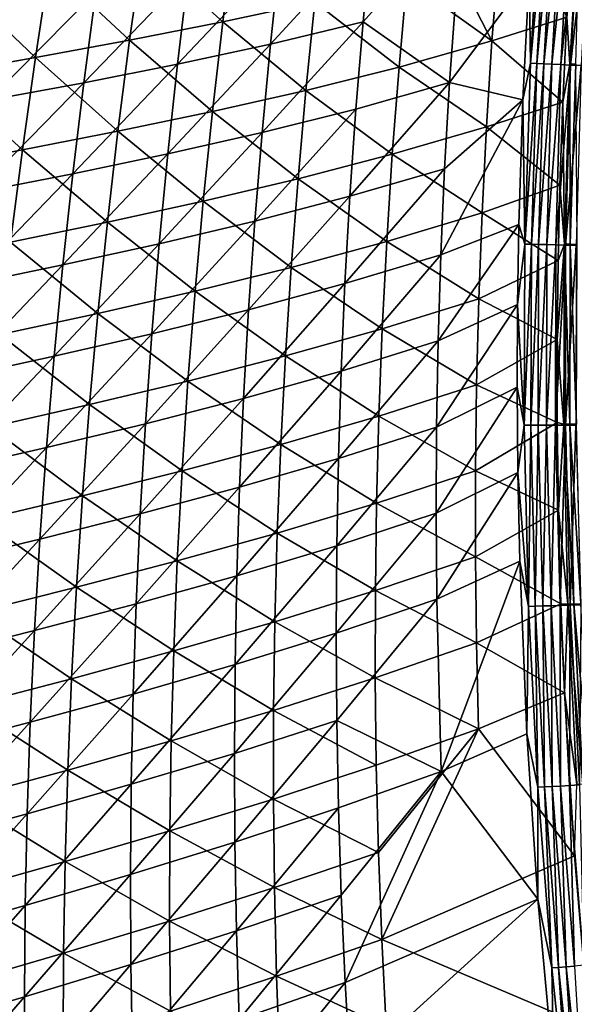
# Model space of a CAD drawing. Header units: metres. Extents: x 0 to 1400, y -1400 to 0.
# Tile 38 of 256: x 162 to 202, y -760 to -688. Entities that reach past the tile are written whole.
import ezdxf

# ---------------------------------------------------------------- set-up
doc = ezdxf.new("R2010")
doc.units = ezdxf.units.M

msp = doc.modelspace()

# ---------------------------------------------------------------- linework, layer by layer
at = {"layer": 'None'}
for points in [[(196.198151, -689.168701, -450.651093), (197.232437, -676.629211, -450.695526), (190.627274, -678.369507, -422.379791)], [(201.662872, -687.445618, -473.470703), (197.232437, -676.629211, -450.695526), (196.198151, -689.168701, -450.651093)], [(199.00943, -690.792419, -475.750397), (198.906662, -684.459351, -474.093994), (199.769638, -677.598389, -475.475281)], [(199.00943, -690.792419, -475.750397), (199.769638, -677.598389, -475.475281), (200.220947, -677.633911, -477.005432)], [(199.469894, -690.816162, -477.268433), (199.00943, -690.792419, -475.750397), (200.220947, -677.633911, -477.005432)], [(200.220947, -677.633911, -477.005432), (200.736618, -677.6745, -478.517365), (199.469894, -690.816162, -477.268433)], [(200.736618, -677.6745, -478.517365), (199.993942, -690.843323, -478.767975), (199.469894, -690.816162, -477.268433)], [(199.993942, -690.843323, -478.767975), (200.736618, -677.6745, -478.517365), (201.315414, -677.720093, -480.007935)], [(200.580368, -690.873657, -480.245941), (199.993942, -690.843323, -478.767975), (201.315414, -677.720093, -480.007935)], [(201.315414, -677.720093, -480.007935), (201.956192, -677.770569, -481.47406), (200.580368, -690.873657, -480.245941)], [(202.660141, -677.746582, -474.683868), (201.662872, -687.445618, -473.470703), (201.896347, -690.865906, -474.937317)], [(202.660141, -677.746582, -474.683868), (201.896347, -690.865906, -474.937317), (202.320389, -690.887817, -476.335602)], [(190.627274, -678.369507, -422.379791), (189.980637, -684.724548, -422.351868), (196.198151, -689.168701, -450.651093)], [(200.580368, -690.873657, -480.245941), (201.956192, -677.770569, -481.47406), (201.227982, -690.907288, -481.69931)], [(201.227982, -690.907288, -481.69931), (201.956192, -677.770569, -481.47406), (202.657761, -677.825806, -482.912537)], [(201.227982, -690.907288, -481.69931), (202.657761, -677.825806, -482.912537), (201.935623, -690.944031, -483.125)], [(201.935623, -690.944031, -483.125), (202.657761, -677.825806, -482.912537), (203.418915, -677.885803, -484.320313)], [(201.935623, -690.944031, -483.125), (203.418915, -677.885803, -484.320313), (202.702072, -690.983826, -484.519928)], [(193.090103, -692.226379, -451.415649), (186.785812, -687.784058, -423.115479), (194.032959, -679.675659, -451.437195)], [(186.785812, -687.784058, -423.115479), (187.386307, -681.423584, -423.131714), (194.032959, -679.675659, -451.437195)], [(194.032959, -679.675659, -451.437195), (198.906662, -684.459351, -474.093994), (193.090103, -692.226379, -451.415649)], [(176.543274, -687.796753, -365.875214), (177.379028, -681.262207, -365.911621), (170.682236, -682.505371, -337.743347)], [(183.278961, -686.342529, -394.090302), (177.379028, -681.262207, -365.911621), (176.543274, -687.796753, -365.875214)], [(180.029999, -689.414856, -394.813782), (187.386307, -681.423584, -423.131714), (186.785812, -687.784058, -423.115479)], [(180.72316, -682.965027, -394.834991), (187.386307, -681.423584, -423.131714), (180.029999, -689.414856, -394.813782)], [(169.748398, -689.132446, -337.703949), (170.682236, -682.505371, -337.743347), (163.905106, -683.672241, -309.625427)], [(176.543274, -687.796753, -365.875214), (170.682236, -682.505371, -337.743347), (169.748398, -689.132446, -337.703949)], [(173.238663, -690.883179, -366.556671), (174.027115, -684.342102, -366.582001), (180.72316, -682.965027, -394.834991)], [(173.238663, -690.883179, -366.556671), (180.72316, -682.965027, -394.834991), (180.029999, -689.414856, -394.813782)], [(157.023758, -684.807312, -281.562927), (162.87146, -690.393982, -309.583923), (163.905106, -683.672241, -309.625427)], [(163.905106, -683.672241, -309.625427), (162.87146, -690.393982, -309.583923), (169.748398, -689.132446, -337.703949)], [(162.87146, -690.393982, -309.583923), (157.023758, -684.807312, -281.562927), (155.889084, -691.626099, -281.520233)], [(166.394272, -692.232056, -338.372375), (174.027115, -684.342102, -366.582001), (173.238663, -690.883179, -366.556671)], [(166.394272, -692.232056, -338.372375), (167.28006, -685.597717, -338.400818), (174.027115, -684.342102, -366.582001)], [(189.413284, -691.084778, -422.323975), (189.980637, -684.724548, -422.351868), (183.278961, -686.342529, -394.090302)], [(196.198151, -689.168701, -450.651093), (189.980637, -684.724548, -422.351868), (189.413284, -691.084778, -422.323975)], [(198.906662, -684.459351, -474.093994), (198.453247, -693.471741, -474.291931), (193.090103, -692.226379, -451.415649)], [(198.453247, -693.471741, -474.291931), (198.906662, -684.459351, -474.093994), (199.00943, -690.792419, -475.750397)], [(159.472519, -693.506897, -310.261353), (167.28006, -685.597717, -338.400818), (166.394272, -692.232056, -338.372375)], [(159.472519, -693.506897, -310.261353), (160.45723, -686.777161, -310.291809), (167.28006, -685.597717, -338.400818)], [(182.618973, -692.792847, -394.057709), (183.278961, -686.342529, -394.090302), (176.543274, -687.796753, -365.875214)], [(189.413284, -691.084778, -422.323975), (183.278961, -686.342529, -394.090302), (182.618973, -692.792847, -394.057709)], [(175.787933, -694.33905, -365.838806), (176.543274, -687.796753, -365.875214), (169.748398, -689.132446, -337.703949)], [(182.618973, -692.792847, -394.057709), (176.543274, -687.796753, -365.875214), (175.787933, -694.33905, -365.838806)], [(179.417282, -695.871887, -394.792603), (180.029999, -689.414856, -394.813782), (186.785812, -687.784058, -423.115479)], [(186.785812, -687.784058, -423.115479), (186.265198, -694.150391, -423.099152), (179.417282, -695.871887, -394.792603)], [(186.265198, -694.150391, -423.099152), (186.785812, -687.784058, -423.115479), (193.090103, -692.226379, -451.415649)], [(201.366959, -693.639221, -473.59671), (201.662872, -687.445618, -473.470703), (196.198151, -689.168701, -450.651093)], [(201.662872, -687.445618, -473.470703), (201.366959, -693.639221, -473.59671), (201.896347, -690.865906, -474.937317)], [(162.87146, -690.393982, -309.583923), (168.895401, -695.768799, -337.664581), (169.748398, -689.132446, -337.703949)], [(169.748398, -689.132446, -337.703949), (168.895401, -695.768799, -337.664581), (175.787933, -694.33905, -365.838806)], [(195.799057, -695.443909, -450.628876), (196.198151, -689.168701, -450.651093), (189.413284, -691.084778, -422.323975)], [(201.366959, -693.639221, -473.59671), (196.198151, -689.168701, -450.651093), (195.799057, -695.443909, -450.628876)], [(172.531128, -697.433044, -366.531433), (180.029999, -689.414856, -394.813782), (179.417282, -695.871887, -394.792603)], [(180.029999, -689.414856, -394.813782), (172.531128, -697.433044, -366.531433), (173.238663, -690.883179, -366.556671)], [(161.919052, -697.126709, -309.542419), (162.87146, -690.393982, -309.583923), (155.889084, -691.626099, -281.520233)], [(168.895401, -695.768799, -337.664581), (162.87146, -690.393982, -309.583923), (161.919052, -697.126709, -309.542419)], [(165.589798, -698.876831, -338.344116), (166.394272, -692.232056, -338.372375), (173.238663, -690.883179, -366.556671)], [(172.531128, -697.433044, -366.531433), (165.589798, -698.876831, -338.344116), (173.238663, -690.883179, -366.556671)], [(188.925461, -697.44928, -422.296112), (189.413284, -691.084778, -422.323975), (182.618973, -692.792847, -394.057709)], [(195.799057, -695.443909, -450.628876), (189.413284, -691.084778, -422.323975), (188.925461, -697.44928, -422.296112)], [(198.606857, -704.006836, -476.025726), (198.453247, -693.471741, -474.291931), (199.00943, -690.792419, -475.750397)], [(198.606857, -704.006836, -476.025726), (199.00943, -690.792419, -475.750397), (199.469894, -690.816162, -477.268433)], [(199.07605, -704.01825, -477.531555), (198.606857, -704.006836, -476.025726), (199.469894, -690.816162, -477.268433)], [(199.469894, -690.816162, -477.268433), (199.993942, -690.843323, -478.767975), (199.07605, -704.01825, -477.531555)], [(199.993942, -690.843323, -478.767975), (199.608002, -704.031372, -479.018616), (199.07605, -704.01825, -477.531555)], [(199.993942, -690.843323, -478.767975), (200.580368, -690.873657, -480.245941), (199.608002, -704.031372, -479.018616)], [(199.608002, -704.031372, -479.018616), (200.580368, -690.873657, -480.245941), (200.201553, -704.046021, -480.483948)], [(200.201553, -704.046021, -480.483948), (200.580368, -690.873657, -480.245941), (201.227982, -690.907288, -481.69931)], [(200.201553, -704.046021, -480.483948), (201.227982, -690.907288, -481.69931), (200.855484, -704.062256, -481.92453)], [(200.855484, -704.062256, -481.92453), (201.227982, -690.907288, -481.69931), (201.935623, -690.944031, -483.125)], [(200.855484, -704.062256, -481.92453), (201.935623, -690.944031, -483.125), (201.568604, -704.080078, -483.337372)], [(201.896347, -690.865906, -474.937317), (201.366959, -693.639221, -473.59671), (201.488098, -704.005493, -475.190948)], [(201.896347, -690.865906, -474.937317), (201.488098, -704.005493, -475.190948), (201.920181, -704.016113, -476.578003)], [(201.568604, -704.080078, -483.337372), (201.935623, -690.944031, -483.125), (202.702072, -690.983826, -484.519928)], [(201.568604, -704.080078, -483.337372), (202.702072, -690.983826, -484.519928), (202.339752, -704.099304, -484.719421)], [(202.320389, -690.887817, -476.335602), (201.896347, -690.865906, -474.937317), (201.920181, -704.016113, -476.578003)], [(201.920181, -704.016113, -476.578003), (202.41011, -704.028198, -477.947784), (202.320389, -690.887817, -476.335602)], [(155.889084, -691.626099, -281.520233), (154.836014, -698.45752, -281.477539), (161.919052, -697.126709, -309.542419)], [(158.569443, -700.248901, -310.231018), (166.394272, -692.232056, -338.372375), (165.589798, -698.876831, -338.344116)], [(158.569443, -700.248901, -310.231018), (159.472519, -693.506897, -310.261353), (166.394272, -692.232056, -338.372375)], [(182.039185, -699.248596, -394.025177), (182.618973, -692.792847, -394.057709), (175.787933, -694.33905, -365.838806)], [(188.925461, -697.44928, -422.296112), (182.618973, -692.792847, -394.057709), (182.039185, -699.248596, -394.025177)], [(185.824661, -700.521667, -423.082764), (186.265198, -694.150391, -423.099152), (193.090103, -692.226379, -451.415649)], [(185.824661, -700.521667, -423.082764), (193.090103, -692.226379, -451.415649), (192.73761, -698.507996, -451.404755)], [(193.090103, -692.226379, -451.415649), (198.453247, -693.471741, -474.291931), (192.73761, -698.507996, -451.404755)], [(198.453247, -693.471741, -474.291931), (192.464432, -704.79248, -451.393738), (192.73761, -698.507996, -451.404755)], [(198.453247, -693.471741, -474.291931), (198.164291, -702.569031, -474.491333), (192.464432, -704.79248, -451.393738)], [(198.606857, -704.006836, -476.025726), (198.164291, -702.569031, -474.491333), (198.453247, -693.471741, -474.291931)], [(178.885269, -702.335144, -394.771423), (186.265198, -694.150391, -423.099152), (185.824661, -700.521667, -423.082764)], [(186.265198, -694.150391, -423.099152), (178.885269, -702.335144, -394.771423), (179.417282, -695.871887, -394.792603)], [(201.153519, -699.712524, -473.720123), (201.366959, -693.639221, -473.59671), (195.799057, -695.443909, -450.628876)], [(201.366959, -693.639221, -473.59671), (201.153519, -699.712524, -473.720123), (201.488098, -704.005493, -475.190948)], [(168.895401, -695.768799, -337.664581), (175.113342, -700.888245, -365.80246), (175.787933, -694.33905, -365.838806)], [(175.787933, -694.33905, -365.838806), (175.113342, -700.888245, -365.80246), (182.039185, -699.248596, -394.025177)], [(195.478851, -701.721619, -450.60672), (195.799057, -695.443909, -450.628876), (188.925461, -697.44928, -422.296112)], [(201.153519, -699.712524, -473.720123), (195.799057, -695.443909, -450.628876), (195.478851, -701.721619, -450.60672)], [(168.123688, -702.413635, -337.625244), (168.895401, -695.768799, -337.664581), (161.919052, -697.126709, -309.542419)], [(175.113342, -700.888245, -365.80246), (168.895401, -695.768799, -337.664581), (168.123688, -702.413635, -337.625244)], [(171.904846, -703.990662, -366.506287), (172.531128, -697.433044, -366.531433), (179.417282, -695.871887, -394.792603)], [(179.417282, -695.871887, -394.792603), (178.885269, -702.335144, -394.771423), (171.904846, -703.990662, -366.506287)], [(154.836014, -698.45752, -281.477539), (161.048401, -703.869507, -309.500977), (161.919052, -697.126709, -309.542419)], [(161.919052, -697.126709, -309.542419), (161.048401, -703.869507, -309.500977), (168.123688, -702.413635, -337.625244)], [(164.86702, -705.531128, -338.315948), (172.531128, -697.433044, -366.531433), (171.904846, -703.990662, -366.506287)], [(165.589798, -698.876831, -338.344116), (172.531128, -697.433044, -366.531433), (164.86702, -705.531128, -338.315948)], [(188.51738, -703.817261, -422.268311), (188.925461, -697.44928, -422.296112), (182.039185, -699.248596, -394.025177)], [(195.478851, -701.721619, -450.60672), (188.925461, -697.44928, -422.296112), (188.51738, -703.817261, -422.268311)], [(192.73761, -698.507996, -451.404755), (192.464432, -704.79248, -451.393738), (185.464249, -706.896851, -423.066345)], [(185.464249, -706.896851, -423.066345), (185.824661, -700.521667, -423.082764), (192.73761, -698.507996, -451.404755)], [(157.748474, -707.002258, -310.200836), (158.569443, -700.248901, -310.231018), (165.589798, -698.876831, -338.344116)], [(157.748474, -707.002258, -310.200836), (165.589798, -698.876831, -338.344116), (164.86702, -705.531128, -338.315948)], [(175.113342, -700.888245, -365.80246), (181.539856, -705.709045, -393.992676), (182.039185, -699.248596, -394.025177)], [(182.039185, -699.248596, -394.025177), (181.539856, -705.709045, -393.992676), (188.51738, -703.817261, -422.268311)], [(201.025803, -705.211426, -473.831665), (201.153519, -699.712524, -473.720123), (195.478851, -701.721619, -450.60672)], [(201.488098, -704.005493, -475.190948), (201.153519, -699.712524, -473.720123), (201.025803, -705.211426, -473.831665)], [(178.434097, -708.803589, -394.750275), (178.885269, -702.335144, -394.771423), (185.824661, -700.521667, -423.082764)], [(178.434097, -708.803589, -394.750275), (185.824661, -700.521667, -423.082764), (185.464249, -706.896851, -423.066345)], [(174.519867, -707.44342, -365.766144), (175.113342, -700.888245, -365.80246), (168.123688, -702.413635, -337.625244)], [(181.539856, -705.709045, -393.992676), (175.113342, -700.888245, -365.80246), (174.519867, -707.44342, -365.766144)], [(195.237701, -708.000977, -450.584595), (195.478851, -701.721619, -450.60672), (188.51738, -703.817261, -422.268311)], [(201.025803, -705.211426, -473.831665), (195.478851, -701.721619, -450.60672), (195.237701, -708.000977, -450.584595)], [(161.048401, -703.869507, -309.500977), (167.43367, -709.065979, -337.585938), (168.123688, -702.413635, -337.625244)], [(168.123688, -702.413635, -337.625244), (167.43367, -709.065979, -337.585938), (174.519867, -707.44342, -365.766144)], [(171.360016, -710.554932, -366.481262), (178.885269, -702.335144, -394.771423), (178.434097, -708.803589, -394.750275)], [(178.885269, -702.335144, -394.771423), (171.360016, -710.554932, -366.481262), (171.904846, -703.990662, -366.506287)], [(198.164291, -702.569031, -474.491333), (192.270599, -711.078857, -451.38266), (192.464432, -704.79248, -451.393738)], [(198.164291, -702.569031, -474.491333), (198.0681, -708.412415, -474.619141), (192.270599, -711.078857, -451.38266)], [(198.0681, -708.412415, -474.619141), (198.164291, -702.569031, -474.491333), (198.606857, -704.006836, -476.025726)], [(161.048401, -703.869507, -309.500977), (160.26001, -710.62146, -309.459595), (167.43367, -709.065979, -337.585938)], [(164.226257, -712.193787, -338.287964), (164.86702, -705.531128, -338.315948), (171.904846, -703.990662, -366.506287)], [(171.904846, -703.990662, -366.506287), (171.360016, -710.554932, -366.481262), (164.226257, -712.193787, -338.287964)], [(181.539856, -705.709045, -393.992676), (188.18924, -710.187744, -422.24057), (188.51738, -703.817261, -422.268311)], [(188.51738, -703.817261, -422.268311), (188.18924, -710.187744, -422.24057), (195.237701, -708.000977, -450.584595)], [(198.561218, -717.230652, -476.300385), (198.0681, -708.412415, -474.619141), (198.606857, -704.006836, -476.025726)], [(198.561218, -717.230652, -476.300385), (198.606857, -704.006836, -476.025726), (199.07605, -704.01825, -477.531555)], [(199.038696, -717.229248, -477.793976), (198.561218, -717.230652, -476.300385), (199.07605, -704.01825, -477.531555)], [(199.07605, -704.01825, -477.531555), (199.608002, -704.031372, -479.018616), (199.038696, -717.229248, -477.793976)], [(199.038696, -717.229248, -477.793976), (199.608002, -704.031372, -479.018616), (199.578094, -717.227844, -479.268555)], [(199.578094, -717.227844, -479.268555), (199.608002, -704.031372, -479.018616), (200.201553, -704.046021, -480.483948)], [(199.578094, -717.227844, -479.268555), (200.201553, -704.046021, -480.483948), (200.178223, -717.226318, -480.721222)], [(200.178223, -717.226318, -480.721222), (200.201553, -704.046021, -480.483948), (200.855484, -704.062256, -481.92453)], [(200.178223, -717.226318, -480.721222), (200.855484, -704.062256, -481.92453), (200.837891, -717.224792, -482.149017)], [(200.837891, -717.224792, -482.149017), (200.855484, -704.062256, -481.92453), (201.568604, -704.080078, -483.337372)], [(200.837891, -717.224792, -482.149017), (201.568604, -704.080078, -483.337372), (201.555908, -717.223206, -483.548981)], [(201.025803, -705.211426, -473.831665), (200.958832, -710.970947, -473.948242), (201.488098, -704.005493, -475.190948)], [(200.958832, -710.970947, -473.948242), (201.434738, -717.154541, -475.444), (201.488098, -704.005493, -475.190948)], [(201.488098, -704.005493, -475.190948), (201.434738, -717.154541, -475.444), (201.874466, -717.15332, -476.819763)], [(201.920181, -704.016113, -476.578003), (201.488098, -704.005493, -475.190948), (201.874466, -717.15332, -476.819763)], [(201.555908, -717.223206, -483.548981), (201.568604, -704.080078, -483.337372), (202.339752, -704.099304, -484.719421)], [(202.339752, -704.099304, -484.719421), (202.331085, -717.221558, -484.918182), (201.555908, -717.223206, -483.548981)], [(201.874466, -717.15332, -476.819763), (202.371231, -717.152039, -478.17807), (201.920181, -704.016113, -476.578003)], [(202.371231, -717.152039, -478.17807), (202.41011, -704.028198, -477.947784), (201.920181, -704.016113, -476.578003)], [(192.464432, -704.79248, -451.393738), (185.184052, -713.27478, -423.049866), (185.464249, -706.896851, -423.066345)], [(192.464432, -704.79248, -451.393738), (192.270599, -711.078857, -451.38266), (185.184052, -713.27478, -423.049866)], [(157.01001, -713.765808, -310.170837), (164.86702, -705.531128, -338.315948), (164.226257, -712.193787, -338.287964)], [(157.01001, -713.765808, -310.170837), (157.748474, -707.002258, -310.200836), (164.86702, -705.531128, -338.315948)], [(181.121277, -712.173157, -393.960266), (181.539856, -705.709045, -393.992676), (174.519867, -707.44342, -365.766144)], [(181.539856, -705.709045, -393.992676), (181.121277, -712.173157, -393.960266), (188.18924, -710.187744, -422.24057)], [(200.958832, -710.970947, -473.948242), (201.025803, -705.211426, -473.831665), (195.237701, -708.000977, -450.584595)], [(185.464249, -706.896851, -423.066345), (185.184052, -713.27478, -423.049866), (178.063934, -715.276062, -394.729156)], [(178.063934, -715.276062, -394.729156), (178.434097, -708.803589, -394.750275), (185.464249, -706.896851, -423.066345)], [(167.43367, -709.065979, -337.585938), (174.007858, -714.003662, -365.729919), (174.519867, -707.44342, -365.766144)], [(174.519867, -707.44342, -365.766144), (174.007858, -714.003662, -365.729919), (181.121277, -712.173157, -393.960266)], [(195.237701, -708.000977, -450.584595), (188.18924, -710.187744, -422.24057), (195.075775, -714.281006, -450.5625)], [(198.0681, -708.412415, -474.619141), (192.156113, -717.366028, -451.371521), (192.270599, -711.078857, -451.38266)], [(198.0681, -708.412415, -474.619141), (198.042236, -714.444641, -474.750732), (192.156113, -717.366028, -451.371521)], [(200.958832, -710.970947, -473.948242), (195.237701, -708.000977, -450.584595), (195.075775, -714.281006, -450.5625)], [(198.561218, -717.230652, -476.300385), (198.042236, -714.444641, -474.750732), (198.0681, -708.412415, -474.619141)], [(160.26001, -710.62146, -309.459595), (166.82579, -715.724915, -337.546722), (167.43367, -709.065979, -337.585938)], [(167.43367, -709.065979, -337.585938), (166.82579, -715.724915, -337.546722), (174.007858, -714.003662, -365.729919)], [(170.896896, -717.124756, -366.45636), (171.360016, -710.554932, -366.481262), (178.434097, -708.803589, -394.750275)], [(170.896896, -717.124756, -366.45636), (178.434097, -708.803589, -394.750275), (178.063934, -715.276062, -394.729156)], [(159.554352, -717.381714, -309.418304), (166.82579, -715.724915, -337.546722), (160.26001, -710.62146, -309.459595)], [(163.667816, -718.863525, -338.260162), (171.360016, -710.554932, -366.481262), (170.896896, -717.124756, -366.45636)], [(171.360016, -710.554932, -366.481262), (163.667816, -718.863525, -338.260162), (164.226257, -712.193787, -338.287964)], [(188.18924, -710.187744, -422.24057), (181.121277, -712.173157, -393.960266), (187.941284, -716.559875, -422.212952)], [(195.075775, -714.281006, -450.5625), (188.18924, -710.187744, -422.24057), (187.941284, -716.559875, -422.212952)], [(192.270599, -711.078857, -451.38266), (184.984146, -719.654602, -423.033356), (185.184052, -713.27478, -423.049866)], [(192.270599, -711.078857, -451.38266), (192.156113, -717.366028, -451.371521), (184.984146, -719.654602, -423.033356)], [(200.962234, -717.030945, -474.070587), (200.958832, -710.970947, -473.948242), (195.075775, -714.281006, -450.5625)], [(200.958832, -710.970947, -473.948242), (200.962234, -717.030945, -474.070587), (201.434738, -717.154541, -475.444)], [(156.354431, -720.538208, -310.140991), (157.01001, -713.765808, -310.170837), (164.226257, -712.193787, -338.287964)], [(164.226257, -712.193787, -338.287964), (163.667816, -718.863525, -338.260162), (156.354431, -720.538208, -310.140991)], [(181.121277, -712.173157, -393.960266), (174.007858, -714.003662, -365.729919), (180.783722, -718.640015, -393.927948)], [(187.941284, -716.559875, -422.212952), (181.121277, -712.173157, -393.960266), (180.783722, -718.640015, -393.927948)], [(185.184052, -713.27478, -423.049866), (177.774902, -721.751587, -394.708099), (178.063934, -715.276062, -394.729156)], [(185.184052, -713.27478, -423.049866), (184.984146, -719.654602, -423.033356), (177.774902, -721.751587, -394.708099)], [(174.007858, -714.003662, -365.729919), (166.82579, -715.724915, -337.546722), (173.577667, -720.568054, -365.693756)], [(180.783722, -718.640015, -393.927948), (174.007858, -714.003662, -365.729919), (173.577667, -720.568054, -365.693756)], [(194.993195, -720.560974, -450.540497), (195.075775, -714.281006, -450.5625), (187.941284, -716.559875, -422.212952)], [(200.962234, -717.030945, -474.070587), (195.075775, -714.281006, -450.5625), (194.993195, -720.560974, -450.540497)], [(198.042236, -714.444641, -474.750732), (192.120956, -723.653015, -451.360291), (192.156113, -717.366028, -451.371521)], [(198.042236, -714.444641, -474.750732), (198.094086, -720.684204, -474.886414), (192.120956, -723.653015, -451.360291)], [(198.094086, -720.684204, -474.886414), (198.042236, -714.444641, -474.750732), (198.561218, -717.230652, -476.300385)], [(166.82579, -715.724915, -337.546722), (159.554352, -717.381714, -309.418304), (166.300461, -722.389587, -337.507629)], [(173.577667, -720.568054, -365.693756), (166.82579, -715.724915, -337.546722), (166.300461, -722.389587, -337.507629)], [(178.063934, -715.276062, -394.729156), (177.774902, -721.751587, -394.708099), (170.515701, -723.698975, -366.431549)], [(170.515701, -723.698975, -366.431549), (170.896896, -717.124756, -366.45636), (178.063934, -715.276062, -394.729156)], [(163.192017, -725.539368, -338.232483), (163.667816, -718.863525, -338.260162), (170.896896, -717.124756, -366.45636)], [(163.192017, -725.539368, -338.232483), (170.896896, -717.124756, -366.45636), (170.515701, -723.698975, -366.431549)], [(187.773682, -722.9328, -422.185394), (187.941284, -716.559875, -422.212952), (180.783722, -718.640015, -393.927948)], [(194.993195, -720.560974, -450.540497), (187.941284, -716.559875, -422.212952), (187.773682, -722.9328, -422.185394)], [(201.048447, -723.442688, -474.199585), (200.962234, -717.030945, -474.070587), (194.993195, -720.560974, -450.540497)], [(198.871887, -730.452942, -476.573547), (198.094086, -720.684204, -474.886414), (198.561218, -717.230652, -476.300385)], [(198.561218, -717.230652, -476.300385), (199.038696, -717.229248, -477.793976), (198.871887, -730.452942, -476.573547)], [(198.871887, -730.452942, -476.573547), (199.038696, -717.229248, -477.793976), (199.357162, -730.438232, -478.054871)], [(199.357162, -730.438232, -478.054871), (199.038696, -717.229248, -477.793976), (199.578094, -717.227844, -479.268555)], [(199.357162, -730.438232, -478.054871), (199.578094, -717.227844, -479.268555), (199.903458, -730.421753, -479.516998)], [(199.903458, -730.421753, -479.516998), (199.578094, -717.227844, -479.268555), (200.178223, -717.226318, -480.721222)], [(199.903458, -730.421753, -479.516998), (200.178223, -717.226318, -480.721222), (200.509613, -730.403687, -480.957001)], [(200.509613, -730.403687, -480.957001), (200.178223, -717.226318, -480.721222), (200.837891, -717.224792, -482.149017)], [(200.509613, -730.403687, -480.957001), (200.837891, -717.224792, -482.149017), (201.174423, -730.383972, -482.37204)], [(201.174423, -730.383972, -482.37204), (200.837891, -717.224792, -482.149017), (201.555908, -717.223206, -483.548981)], [(200.962234, -717.030945, -474.070587), (201.048447, -723.442688, -474.199585), (201.434738, -717.154541, -475.444)], [(201.434738, -717.154541, -475.444), (201.048447, -723.442688, -474.199585), (201.735657, -730.302185, -475.695618)], [(201.555908, -717.223206, -483.548981), (201.896698, -730.36261, -483.759186), (201.174423, -730.383972, -482.37204)], [(201.434738, -717.154541, -475.444), (202.182571, -730.288635, -477.06012), (201.874466, -717.15332, -476.819763)], [(202.182571, -730.288635, -477.06012), (201.434738, -717.154541, -475.444), (201.735657, -730.302185, -475.695618)], [(202.331085, -717.221558, -484.918182), (201.896698, -730.36261, -483.759186), (201.555908, -717.223206, -483.548981)], [(202.371231, -717.152039, -478.17807), (201.874466, -717.15332, -476.819763), (202.685699, -730.273499, -478.406952)], [(201.874466, -717.15332, -476.819763), (202.182571, -730.288635, -477.06012), (202.685699, -730.273499, -478.406952)], [(202.331085, -717.221558, -484.918182), (202.675247, -730.339783, -485.115601), (201.896698, -730.36261, -483.759186)], [(166.300461, -722.389587, -337.507629), (159.554352, -717.381714, -309.418304), (158.931961, -724.149231, -309.377075)], [(192.156113, -717.366028, -451.371521), (184.864578, -726.035095, -423.016815), (184.984146, -719.654602, -423.033356)], [(192.156113, -717.366028, -451.371521), (192.120956, -723.653015, -451.360291), (184.864578, -726.035095, -423.016815)], [(180.527466, -725.108887, -393.895721), (180.783722, -718.640015, -393.927948), (173.577667, -720.568054, -365.693756)], [(187.773682, -722.9328, -422.185394), (180.783722, -718.640015, -393.927948), (180.527466, -725.108887, -393.895721)], [(155.782181, -727.318298, -310.111328), (163.667816, -718.863525, -338.260162), (163.192017, -725.539368, -338.232483)], [(163.667816, -718.863525, -338.260162), (155.782181, -727.318298, -310.111328), (156.354431, -720.538208, -310.140991)], [(184.984146, -719.654602, -423.033356), (177.567154, -728.229004, -394.687073), (177.774902, -721.751587, -394.708099)], [(184.984146, -719.654602, -423.033356), (184.864578, -726.035095, -423.016815), (177.567154, -728.229004, -394.687073)], [(173.229645, -727.135742, -365.657715), (173.577667, -720.568054, -365.693756), (166.300461, -722.389587, -337.507629)], [(180.527466, -725.108887, -393.895721), (173.577667, -720.568054, -365.693756), (173.229645, -727.135742, -365.657715)], [(194.990128, -726.839905, -450.518555), (194.993195, -720.560974, -450.540497), (187.773682, -722.9328, -422.185394)], [(198.094086, -720.684204, -474.886414), (192.165146, -729.938782, -451.34903), (192.120956, -723.653015, -451.360291)], [(198.094086, -720.684204, -474.886414), (198.232391, -727.152954, -475.026581), (192.165146, -729.938782, -451.34903)], [(201.048447, -723.442688, -474.199585), (194.993195, -720.560974, -450.540497), (194.990128, -726.839905, -450.518555)], [(198.232391, -727.152954, -475.026581), (198.094086, -720.684204, -474.886414), (198.871887, -730.452942, -476.573547)], [(177.774902, -721.751587, -394.708099), (170.216629, -730.276489, -366.406921), (170.515701, -723.698975, -366.431549)], [(177.774902, -721.751587, -394.708099), (177.567154, -728.229004, -394.687073), (170.216629, -730.276489, -366.406921)], [(166.300461, -722.389587, -337.507629), (158.931961, -724.149231, -309.377075), (165.858109, -729.05896, -337.468597)], [(173.229645, -727.135742, -365.657715), (166.300461, -722.389587, -337.507629), (165.858109, -729.05896, -337.468597)], [(187.686676, -729.305542, -422.157959), (187.773682, -722.9328, -422.185394), (180.527466, -725.108887, -393.895721)], [(194.990128, -726.839905, -450.518555), (187.773682, -722.9328, -422.185394), (187.686676, -729.305542, -422.157959)], [(170.515701, -723.698975, -366.431549), (170.216629, -730.276489, -366.406921), (162.799164, -732.219971, -338.205017)], [(162.799164, -732.219971, -338.205017), (163.192017, -725.539368, -338.232483), (170.515701, -723.698975, -366.431549)], [(192.120956, -723.653015, -451.360291), (184.825424, -732.415222, -423.000244), (184.864578, -726.035095, -423.016815)], [(192.120956, -723.653015, -451.360291), (192.165146, -729.938782, -451.34903), (184.825424, -732.415222, -423.000244)], [(201.233994, -730.274536, -474.336487), (201.048447, -723.442688, -474.199585), (194.990128, -726.839905, -450.518555)], [(201.048447, -723.442688, -474.199585), (201.233994, -730.274536, -474.336487), (201.735657, -730.302185, -475.695618)], [(165.858109, -729.05896, -337.468597), (158.931961, -724.149231, -309.377075), (158.393341, -730.923157, -309.335968)], [(180.352798, -731.578674, -393.863617), (180.527466, -725.108887, -393.895721), (173.229645, -727.135742, -365.657715)], [(187.686676, -729.305542, -422.157959), (180.527466, -725.108887, -393.895721), (180.352798, -731.578674, -393.863617)], [(155.293625, -734.104919, -310.081879), (155.782181, -727.318298, -310.111328), (163.192017, -725.539368, -338.232483)], [(155.293625, -734.104919, -310.081879), (163.192017, -725.539368, -338.232483), (162.799164, -732.219971, -338.205017)], [(184.864578, -726.035095, -423.016815), (177.440826, -734.707214, -394.666138), (177.567154, -728.229004, -394.687073)], [(184.864578, -726.035095, -423.016815), (184.825424, -732.415222, -423.000244), (177.440826, -734.707214, -394.666138)], [(173.229645, -727.135742, -365.657715), (165.858109, -729.05896, -337.468597), (172.964127, -733.70575, -365.621796)], [(180.352798, -731.578674, -393.863617), (173.229645, -727.135742, -365.657715), (172.964127, -733.70575, -365.621796)], [(195.066727, -733.116882, -450.496704), (194.990128, -726.839905, -450.518555), (187.686676, -729.305542, -422.157959)], [(198.232391, -727.152954, -475.026581), (192.491577, -742.502502, -451.326324), (192.165146, -729.938782, -451.34903)], [(198.232391, -727.152954, -475.026581), (198.749496, -739.747803, -475.297668), (192.491577, -742.502502, -451.326324)], [(201.233994, -730.274536, -474.336487), (194.990128, -726.839905, -450.518555), (195.066727, -733.116882, -450.496704)], [(198.749496, -739.747803, -475.297668), (198.232391, -727.152954, -475.026581), (198.871887, -730.452942, -476.573547)], [(177.567154, -728.229004, -394.687073), (169.999939, -736.85614, -366.382416), (170.216629, -730.276489, -366.406921)], [(177.567154, -728.229004, -394.687073), (177.440826, -734.707214, -394.666138), (169.999939, -736.85614, -366.382416)], [(165.499161, -735.732239, -337.429718), (165.858109, -729.05896, -337.468597), (158.393341, -730.923157, -309.335968)], [(172.964127, -733.70575, -365.621796), (165.858109, -729.05896, -337.468597), (165.499161, -735.732239, -337.429718)], [(187.680481, -735.677307, -422.130646), (187.686676, -729.305542, -422.157959), (180.352798, -731.578674, -393.863617)], [(195.066727, -733.116882, -450.496704), (187.686676, -729.305542, -422.157959), (187.680481, -735.677307, -422.130646)], [(192.165146, -729.938782, -451.34903), (184.86676, -738.794006, -422.983673), (184.825424, -732.415222, -423.000244)], [(192.165146, -729.938782, -451.34903), (192.491577, -742.502502, -451.326324), (184.86676, -738.794006, -422.983673)], [(165.499161, -735.732239, -337.429718), (158.393341, -730.923157, -309.335968), (157.93898, -737.702576, -309.295013)], [(170.216629, -730.276489, -366.406921), (162.489548, -738.904236, -338.177765), (162.799164, -732.219971, -338.205017)], [(170.216629, -730.276489, -366.406921), (169.999939, -736.85614, -366.382416), (162.489548, -738.904236, -338.177765)], [(201.500275, -736.76947, -474.466003), (201.233994, -730.274536, -474.336487), (195.066727, -733.116882, -450.496704)], [(198.749496, -739.747803, -475.297668), (198.871887, -730.452942, -476.573547), (199.538193, -743.662781, -476.844269)], [(199.538193, -743.662781, -476.844269), (198.871887, -730.452942, -476.573547), (199.357162, -730.438232, -478.054871)], [(200.030731, -743.634216, -478.313416), (199.357162, -730.438232, -478.054871), (199.903458, -730.421753, -479.516998)], [(199.538193, -743.662781, -476.844269), (199.357162, -730.438232, -478.054871), (200.030731, -743.634216, -478.313416)], [(200.583374, -743.602356, -479.763123), (199.903458, -730.421753, -479.516998), (200.509613, -730.403687, -480.957001)], [(200.030731, -743.634216, -478.313416), (199.903458, -730.421753, -479.516998), (200.583374, -743.602356, -479.763123)], [(201.194962, -743.567261, -481.190582), (200.509613, -730.403687, -480.957001), (201.174423, -730.383972, -482.37204)], [(200.583374, -743.602356, -479.763123), (200.509613, -730.403687, -480.957001), (201.194962, -743.567261, -481.190582)], [(201.896698, -730.36261, -483.759186), (201.864288, -743.528992, -482.592926), (201.174423, -730.383972, -482.37204)], [(201.174423, -730.383972, -482.37204), (201.864288, -743.528992, -482.592926), (201.194962, -743.567261, -481.190582)], [(201.735657, -730.302185, -475.695618), (201.233994, -730.274536, -474.336487), (201.500275, -736.76947, -474.466003)], [(201.735657, -730.302185, -475.695618), (201.500275, -736.76947, -474.466003), (202.390198, -743.437378, -475.945068)], [(202.843811, -743.411133, -477.29834), (202.182571, -730.288635, -477.06012), (201.735657, -730.302185, -475.695618)], [(201.735657, -730.302185, -475.695618), (202.390198, -743.437378, -475.945068), (202.843811, -743.411133, -477.29834)], [(201.896698, -730.36261, -483.759186), (202.590164, -743.487671, -483.967346), (201.864288, -743.528992, -482.592926)], [(202.675247, -730.339783, -485.115601), (202.590164, -743.487671, -483.967346), (201.896698, -730.36261, -483.759186)], [(202.182571, -730.288635, -477.06012), (203.352798, -743.381836, -478.633728), (202.685699, -730.273499, -478.406952)], [(203.352798, -743.381836, -478.633728), (202.182571, -730.288635, -477.06012), (202.843811, -743.411133, -477.29834)], [(180.259979, -738.048645, -393.831635), (180.352798, -731.578674, -393.863617), (172.964127, -733.70575, -365.621796)], [(187.680481, -735.677307, -422.130646), (180.352798, -731.578674, -393.863617), (180.259979, -738.048645, -393.831635)], [(162.799164, -732.219971, -338.205017), (162.489548, -738.904236, -338.177765), (154.88916, -740.89679, -310.052643)], [(154.88916, -740.89679, -310.052643), (155.293625, -734.104919, -310.081879), (162.799164, -732.219971, -338.205017)], [(184.825424, -732.415222, -423.000244), (177.396057, -741.185181, -394.645233), (177.440826, -734.707214, -394.666138)], [(184.825424, -732.415222, -423.000244), (184.86676, -738.794006, -422.983673), (177.396057, -741.185181, -394.645233)], [(172.781479, -740.277222, -365.585999), (172.964127, -733.70575, -365.621796), (165.499161, -735.732239, -337.429718)], [(180.259979, -738.048645, -393.831635), (172.964127, -733.70575, -365.621796), (172.781479, -740.277222, -365.585999)], [(195.223145, -739.391174, -450.474945), (195.066727, -733.116882, -450.496704), (187.680481, -735.677307, -422.130646)], [(201.500275, -736.76947, -474.466003), (195.066727, -733.116882, -450.496704), (195.223145, -739.391174, -450.474945)], [(177.440826, -734.707214, -394.666138), (169.865845, -743.43689, -366.358063), (169.999939, -736.85614, -366.382416)], [(177.440826, -734.707214, -394.666138), (177.396057, -741.185181, -394.645233), (169.865845, -743.43689, -366.358063)], [(165.224045, -742.408447, -337.390991), (165.499161, -735.732239, -337.429718), (157.93898, -737.702576, -309.295013)], [(172.781479, -740.277222, -365.585999), (165.499161, -735.732239, -337.429718), (165.224045, -742.408447, -337.390991)], [(187.75528, -742.04718, -422.103455), (187.680481, -735.677307, -422.130646), (180.259979, -738.048645, -393.831635)], [(187.75528, -742.04718, -422.103455), (195.223145, -739.391174, -450.474945), (187.680481, -735.677307, -422.130646)], [(169.999939, -736.85614, -366.382416), (162.263519, -745.591003, -338.150696), (162.489548, -738.904236, -338.177765)], [(169.999939, -736.85614, -366.382416), (169.865845, -743.43689, -366.358063), (162.263519, -745.591003, -338.150696)], [(202.215729, -748.662048, -474.701294), (201.500275, -736.76947, -474.466003), (195.223145, -739.391174, -450.474945)], [(201.500275, -736.76947, -474.466003), (202.215729, -748.662048, -474.701294), (202.390198, -743.437378, -475.945068)], [(165.224045, -742.408447, -337.390991), (157.93898, -737.702576, -309.295013), (157.569397, -744.486511, -309.254181)], [(180.249313, -744.517822, -393.799805), (180.259979, -738.048645, -393.831635), (172.781479, -740.277222, -365.585999)], [(187.75528, -742.04718, -422.103455), (180.259979, -738.048645, -393.831635), (180.249313, -744.517822, -393.799805)], [(184.86676, -738.794006, -422.983673), (177.432999, -747.661804, -394.624451), (177.396057, -741.185181, -394.645233)], [(184.86676, -738.794006, -422.983673), (184.988647, -745.17041, -422.967072), (177.432999, -747.661804, -394.624451)], [(192.491577, -742.502502, -451.326324), (184.988647, -745.17041, -422.967072), (184.86676, -738.794006, -422.983673)], [(162.489548, -738.904236, -338.177765), (154.569214, -747.692688, -310.02359), (154.88916, -740.89679, -310.052643)], [(162.489548, -738.904236, -338.177765), (162.263519, -745.591003, -338.150696), (154.569214, -747.692688, -310.02359)], [(195.223145, -739.391174, -450.474945), (187.75528, -742.04718, -422.103455), (187.911301, -748.414185, -422.076447)], [(188.148682, -754.777466, -422.049591), (195.223145, -739.391174, -450.474945), (187.911301, -748.414185, -422.076447)], [(202.215729, -748.662048, -474.701294), (195.223145, -739.391174, -450.474945), (188.148682, -754.777466, -422.049591)], [(198.749496, -739.747803, -475.297668), (199.554916, -751.832642, -475.555054), (192.491577, -742.502502, -451.326324)], [(199.554916, -751.832642, -475.555054), (198.749496, -739.747803, -475.297668), (199.538193, -743.662781, -476.844269)], [(172.682053, -746.849243, -365.550354), (172.781479, -740.277222, -365.585999), (165.224045, -742.408447, -337.390991)], [(180.249313, -744.517822, -393.799805), (172.781479, -740.277222, -365.585999), (172.682053, -746.849243, -365.550354)], [(177.396057, -741.185181, -394.645233), (169.814545, -750.017517, -366.333893), (169.865845, -743.43689, -366.358063)], [(177.396057, -741.185181, -394.645233), (177.432999, -747.661804, -394.624451), (169.814545, -750.017517, -366.333893)], [(165.033188, -749.08667, -337.352386), (165.224045, -742.408447, -337.390991), (157.569397, -744.486511, -309.254181)], [(172.682053, -746.849243, -365.550354), (165.224045, -742.408447, -337.390991), (165.033188, -749.08667, -337.352386)], [(187.911301, -748.414185, -422.076447), (187.75528, -742.04718, -422.103455), (180.249313, -744.517822, -393.799805)], [(185.191162, -751.543274, -422.9505), (184.988647, -745.17041, -422.967072), (192.491577, -742.502502, -451.326324)], [(185.474365, -757.91156, -422.933929), (185.191162, -751.543274, -422.9505), (192.491577, -742.502502, -451.326324)], [(192.491577, -742.502502, -451.326324), (199.554916, -751.832642, -475.555054), (185.474365, -757.91156, -422.933929)], [(169.865845, -743.43689, -366.358063), (162.121353, -752.279114, -338.12384), (162.263519, -745.591003, -338.150696)], [(169.865845, -743.43689, -366.358063), (169.814545, -750.017517, -366.333893), (162.121353, -752.279114, -338.12384)], [(200.559464, -756.849121, -477.111755), (199.538193, -743.662781, -476.844269), (200.030731, -743.634216, -478.313416)], [(199.554916, -751.832642, -475.555054), (199.538193, -743.662781, -476.844269), (200.559464, -756.849121, -477.111755)], [(201.058701, -756.806335, -478.568817), (200.030731, -743.634216, -478.313416), (200.583374, -743.602356, -479.763123)], [(200.559464, -756.849121, -477.111755), (200.030731, -743.634216, -478.313416), (201.058701, -756.806335, -478.568817)], [(201.617111, -756.758667, -480.006195), (200.583374, -743.602356, -479.763123), (201.194962, -743.567261, -481.190582)], [(201.058701, -756.806335, -478.568817), (200.583374, -743.602356, -479.763123), (201.617111, -756.758667, -480.006195)], [(201.864288, -743.528992, -482.592926), (202.233505, -756.706238, -481.421173), (201.194962, -743.567261, -481.190582)], [(201.194962, -743.567261, -481.190582), (202.233505, -756.706238, -481.421173), (201.617111, -756.758667, -480.006195)], [(202.590164, -743.487671, -483.967346), (202.906708, -756.649109, -482.810974), (201.864288, -743.528992, -482.592926)], [(201.864288, -743.528992, -482.592926), (202.906708, -756.649109, -482.810974), (202.233505, -756.706238, -481.421173)], [(165.033188, -749.08667, -337.352386), (157.569397, -744.486511, -309.254181), (157.28508, -751.274048, -309.213501)], [(180.32103, -750.985229, -393.768158), (180.249313, -744.517822, -393.799805), (172.682053, -746.849243, -365.550354)], [(187.911301, -748.414185, -422.076447), (180.249313, -744.517822, -393.799805), (180.32103, -750.985229, -393.768158)], [(184.988647, -745.17041, -422.967072), (177.551804, -754.135925, -394.60376), (177.432999, -747.661804, -394.624451)], [(177.551804, -754.135925, -394.60376), (184.988647, -745.17041, -422.967072), (185.191162, -751.543274, -422.9505)], [(162.263519, -745.591003, -338.150696), (154.334167, -754.491455, -309.994812), (154.569214, -747.692688, -310.02359)], [(162.263519, -745.591003, -338.150696), (162.121353, -752.279114, -338.12384), (154.334167, -754.491455, -309.994812)], [(172.666153, -753.420898, -365.514862), (172.682053, -746.849243, -365.550354), (165.033188, -749.08667, -337.352386)], [(180.32103, -750.985229, -393.768158), (172.682053, -746.849243, -365.550354), (172.666153, -753.420898, -365.514862)], [(177.432999, -747.661804, -394.624451), (169.846298, -756.596924, -366.309875), (169.814545, -750.017517, -366.333893)], [(177.432999, -747.661804, -394.624451), (177.551804, -754.135925, -394.60376), (169.846298, -756.596924, -366.309875)], [(188.148682, -754.777466, -422.049591), (187.911301, -748.414185, -422.076447), (180.32103, -750.985229, -393.768158)], [(203.289581, -761.182495, -474.946014), (202.215729, -748.662048, -474.701294), (188.148682, -754.777466, -422.049591)], [(164.927002, -755.76593, -337.313995), (165.033188, -749.08667, -337.352386), (157.28508, -751.274048, -309.213501)], [(172.666153, -753.420898, -365.514862), (165.033188, -749.08667, -337.352386), (164.927002, -755.76593, -337.313995)], [(169.814545, -750.017517, -366.333893), (162.06337, -758.967346, -338.097198), (162.121353, -752.279114, -338.12384)], [(169.814545, -750.017517, -366.333893), (169.846298, -756.596924, -366.309875), (162.06337, -758.967346, -338.097198)], [(180.475388, -757.450012, -393.736664), (180.32103, -750.985229, -393.768158), (172.666153, -753.420898, -365.514862)], [(188.148682, -754.777466, -422.049591), (180.32103, -750.985229, -393.768158), (180.475388, -757.450012, -393.736664)], [(157.28508, -751.274048, -309.213501), (157.086533, -758.06427, -309.173035), (164.927002, -755.76593, -337.313995)], [(177.752594, -760.606567, -394.58313), (177.551804, -754.135925, -394.60376), (185.191162, -751.543274, -422.9505)], [(177.752594, -760.606567, -394.58313), (185.191162, -751.543274, -422.9505), (185.474365, -757.91156, -422.933929)], [(162.121353, -752.279114, -338.12384), (154.184418, -761.291809, -309.966248), (154.334167, -754.491455, -309.994812)], [(162.121353, -752.279114, -338.12384), (162.06337, -758.967346, -338.097198), (154.184418, -761.291809, -309.966248)], [(199.554916, -751.832642, -475.555054), (185.838333, -764.274353, -422.917389), (185.474365, -757.91156, -422.933929)], [(199.554916, -751.832642, -475.555054), (200.72612, -764.492798, -475.821228), (185.838333, -764.274353, -422.917389)], [(200.72612, -764.492798, -475.821228), (199.554916, -751.832642, -475.555054), (200.559464, -756.849121, -477.111755)], [(172.734131, -759.991089, -365.479584), (172.666153, -753.420898, -365.514862), (164.927002, -755.76593, -337.313995)], [(180.475388, -757.450012, -393.736664), (172.666153, -753.420898, -365.514862), (172.734131, -759.991089, -365.479584)], [(177.551804, -754.135925, -394.60376), (169.961304, -763.17395, -366.286072), (169.846298, -756.596924, -366.309875)], [(169.961304, -763.17395, -366.286072), (177.551804, -754.135925, -394.60376), (177.752594, -760.606567, -394.58313)], [(188.46759, -761.135986, -422.022919), (188.148682, -754.777466, -422.049591), (180.475388, -757.450012, -393.736664)], [(203.289581, -761.182495, -474.946014), (188.148682, -754.777466, -422.049591), (188.46759, -761.135986, -422.022919)], [(157.086533, -758.06427, -309.173035), (164.905869, -762.445251, -337.275787), (164.927002, -755.76593, -337.313995)], [(164.927002, -755.76593, -337.313995), (164.905869, -762.445251, -337.275787), (172.734131, -759.991089, -365.479584)], [(169.846298, -756.596924, -366.309875), (162.089874, -765.654602, -338.070801), (162.06337, -758.967346, -338.097198)], [(169.846298, -756.596924, -366.309875), (169.961304, -763.17395, -366.286072), (162.089874, -765.654602, -338.070801)], [(202.440384, -769.943604, -478.82019), (201.058701, -756.806335, -478.568817), (201.617111, -756.758667, -480.006195)], [(202.233505, -756.706238, -481.421173), (203.003922, -769.879822, -480.245422), (201.617111, -756.758667, -480.006195)], [(201.617111, -756.758667, -480.006195), (203.003922, -769.879822, -480.245422), (202.440384, -769.943604, -478.82019)], [(180.712616, -763.911133, -393.705383), (180.475388, -757.450012, -393.736664), (172.734131, -759.991089, -365.479584)], [(188.46759, -761.135986, -422.022919), (180.475388, -757.450012, -393.736664), (180.712616, -763.911133, -393.705383)], [(201.935043, -770.001038, -477.375122), (200.559464, -756.849121, -477.111755), (201.058701, -756.806335, -478.568817)], [(200.72612, -764.492798, -475.821228), (200.559464, -756.849121, -477.111755), (201.935043, -770.001038, -477.375122)], [(201.935043, -770.001038, -477.375122), (201.058701, -756.806335, -478.568817), (202.440384, -769.943604, -478.82019)], [(164.905869, -762.445251, -337.275787), (157.086533, -758.06427, -309.173035), (156.974243, -764.856018, -309.132782)], [(178.035522, -767.072571, -394.562653), (177.752594, -760.606567, -394.58313), (185.474365, -757.91156, -422.933929)], [(185.474365, -757.91156, -422.933929), (185.838333, -764.274353, -422.917389), (178.035522, -767.072571, -394.562653)], [(162.06337, -758.967346, -338.097198), (154.120377, -768.09259, -309.937927), (154.184418, -761.291809, -309.966248)], [(162.06337, -758.967346, -338.097198), (162.089874, -765.654602, -338.070801), (154.120377, -768.09259, -309.937927)]]:
    msp.add_3dface(points, dxfattribs=at)

doc.saveas('drawing.dxf')
